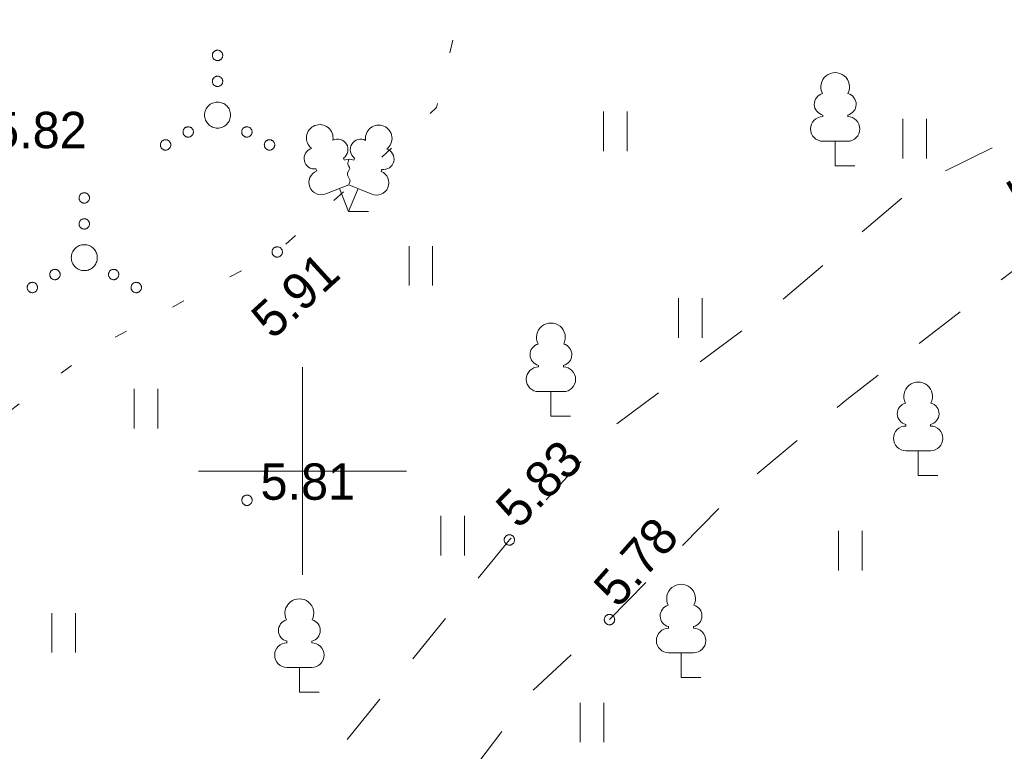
# Model space of a CAD drawing. Header units: metres. Extents: x 538891 to 1080079, y 6588829 to 13178720.
# Tile 184 of 256: x 539945 to 539964, y 6589045 to 6589059. Entities that reach past the tile are written whole.
import ezdxf

# ---------------------------------------------------------------- set-up
doc = ezdxf.new("R2010")
doc.units = ezdxf.units.M
doc.header["$LTSCALE"] = 0.4
doc.linetypes.add('KOLVIK', pattern=[3.125, 0.625, -2.5])
doc.linetypes.add('KRUUSKILL', pattern=[5, 2.5, -2.5])
doc.layers.add('GEO', color=7, linetype='Continuous')
doc.styles.add('HK Explorer Book', font='txt')

# ---------------------------------------------------------------- blocks, each defined once
blk = doc.blocks.new('LEHTP1')
at = {"color": 252, "linetype": 'Continuous', "lineweight": 9, "true_color": 0x888888}
for p, q in [((-0.48, 1.96), (-0.48, 1.9)), ((0.48, 1.96), (0.48, 1.9)), ((0.48, 0.95), (-0.48, 0.95)), ((0, 0), (0, 0.95)), ((0.76, 0), (0, 0))]:
    blk.add_line(p, q, dxfattribs=at)
for centre, radius, start, end in [((0, 3.04), 0.554, 332.5799, 207.4201), ((-0.38, 2.375), 0.425, 105.2441, 257.079), ((0.38, 2.375), 0.425, 282.921, 74.7559), ((-0.475, 1.425), 0.475, 90, 270), ((0.475, 1.425), 0.475, 270, 90)]:
    blk.add_arc(centre, radius, start, end, dxfattribs=at)
blk = doc.blocks.new('VQSA')
at = {"color": 7, "linetype": 'Continuous', "lineweight": 9, "flags": 128}
for points in [[(0.2, 2.3), (0.199, 2.28), (0.196, 2.261), (0.191, 2.242), (0.185, 2.223), (0.176, 2.206), (0.166, 2.189), (0.155, 2.173), (0.141, 2.159), (0.127, 2.145), (0.111, 2.134), (0.094, 2.124), (0.077, 2.115), (0.058, 2.109), (0.039, 2.104), (0.02, 2.101), (0, 2.1), (-0.02, 2.101), (-0.039, 2.104), (-0.058, 2.109), (-0.077, 2.115), (-0.094, 2.124), (-0.111, 2.134), (-0.127, 2.145), (-0.141, 2.159), (-0.155, 2.173), (-0.166, 2.189), (-0.176, 2.206), (-0.185, 2.223), (-0.191, 2.242), (-0.196, 2.261), (-0.199, 2.28), (-0.2, 2.3), (-0.199, 2.32), (-0.196, 2.339), (-0.191, 2.358), (-0.185, 2.377), (-0.176, 2.394), (-0.166, 2.411), (-0.155, 2.427), (-0.141, 2.441), (-0.127, 2.455), (-0.111, 2.466), (-0.094, 2.476), (-0.077, 2.485), (-0.058, 2.491), (-0.039, 2.496), (-0.02, 2.499), (0, 2.5), (0.02, 2.499), (0.039, 2.496), (0.058, 2.491), (0.077, 2.485), (0.094, 2.476), (0.111, 2.466), (0.127, 2.455), (0.141, 2.441), (0.155, 2.427), (0.166, 2.411), (0.176, 2.394), (0.185, 2.377), (0.191, 2.358), (0.196, 2.339), (0.199, 2.32)], [(0.2, 1.3), (0.199, 1.28), (0.196, 1.261), (0.191, 1.242), (0.185, 1.223), (0.176, 1.206), (0.166, 1.189), (0.155, 1.173), (0.141, 1.159), (0.127, 1.145), (0.111, 1.134), (0.094, 1.124), (0.077, 1.115), (0.058, 1.109), (0.039, 1.104), (0.02, 1.101), (0, 1.1), (-0.02, 1.101), (-0.039, 1.104), (-0.058, 1.109), (-0.077, 1.115), (-0.094, 1.124), (-0.111, 1.134), (-0.127, 1.145), (-0.141, 1.159), (-0.155, 1.173), (-0.166, 1.189), (-0.176, 1.206), (-0.185, 1.223), (-0.191, 1.242), (-0.196, 1.261), (-0.199, 1.28), (-0.2, 1.3), (-0.199, 1.32), (-0.196, 1.339), (-0.191, 1.358), (-0.185, 1.377), (-0.176, 1.394), (-0.166, 1.411), (-0.155, 1.427), (-0.141, 1.441), (-0.127, 1.455), (-0.111, 1.466), (-0.094, 1.476), (-0.077, 1.485), (-0.058, 1.491), (-0.039, 1.496), (-0.02, 1.499), (0, 1.5), (0.02, 1.499), (0.039, 1.496), (0.058, 1.491), (0.077, 1.485), (0.094, 1.476), (0.111, 1.466), (0.127, 1.455), (0.141, 1.441), (0.155, 1.427), (0.166, 1.411), (0.176, 1.394), (0.185, 1.377), (0.191, 1.358), (0.196, 1.339), (0.199, 1.32)], [(0.5, 0), (0.498, -0.049), (0.49, -0.098), (0.478, -0.145), (0.462, -0.191), (0.441, -0.236), (0.416, -0.278), (0.387, -0.317), (0.354, -0.354), (0.317, -0.387), (0.278, -0.416), (0.236, -0.441), (0.191, -0.462), (0.145, -0.478), (0.098, -0.49), (0.049, -0.498), (0, -0.5), (-0.049, -0.498), (-0.098, -0.49), (-0.145, -0.478), (-0.191, -0.462), (-0.236, -0.441), (-0.278, -0.416), (-0.317, -0.387), (-0.354, -0.354), (-0.387, -0.317), (-0.416, -0.278), (-0.441, -0.236), (-0.462, -0.191), (-0.478, -0.145), (-0.49, -0.098), (-0.498, -0.049), (-0.5, 0), (-0.498, 0.049), (-0.49, 0.098), (-0.478, 0.145), (-0.462, 0.191), (-0.441, 0.236), (-0.416, 0.278), (-0.387, 0.317), (-0.354, 0.354), (-0.317, 0.387), (-0.278, 0.416), (-0.236, 0.441), (-0.191, 0.462), (-0.145, 0.478), (-0.098, 0.49), (-0.049, 0.498), (0, 0.5), (0.049, 0.498), (0.098, 0.49), (0.145, 0.478), (0.191, 0.462), (0.236, 0.441), (0.278, 0.416), (0.317, 0.387), (0.354, 0.354), (0.387, 0.317), (0.416, 0.278), (0.441, 0.236), (0.462, 0.191), (0.478, 0.145), (0.49, 0.098), (0.498, 0.049)], [(-0.93, -0.65), (-0.931, -0.67), (-0.934, -0.689), (-0.939, -0.708), (-0.945, -0.727), (-0.954, -0.744), (-0.964, -0.761), (-0.975, -0.777), (-0.989, -0.791), (-1.003, -0.805), (-1.019, -0.816), (-1.036, -0.826), (-1.053, -0.835), (-1.072, -0.841), (-1.091, -0.846), (-1.11, -0.849), (-1.13, -0.85), (-1.15, -0.849), (-1.169, -0.846), (-1.188, -0.841), (-1.207, -0.835), (-1.224, -0.826), (-1.241, -0.816), (-1.257, -0.805), (-1.271, -0.791), (-1.285, -0.777), (-1.296, -0.761), (-1.306, -0.744), (-1.315, -0.727), (-1.321, -0.708), (-1.326, -0.689), (-1.329, -0.67), (-1.33, -0.65), (-1.329, -0.63), (-1.326, -0.611), (-1.321, -0.592), (-1.315, -0.573), (-1.306, -0.556), (-1.296, -0.539), (-1.285, -0.523), (-1.271, -0.509), (-1.257, -0.495), (-1.241, -0.484), (-1.224, -0.474), (-1.207, -0.465), (-1.188, -0.459), (-1.169, -0.454), (-1.15, -0.451), (-1.13, -0.45), (-1.11, -0.451), (-1.091, -0.454), (-1.072, -0.459), (-1.053, -0.465), (-1.036, -0.474), (-1.019, -0.484), (-1.003, -0.495), (-0.989, -0.509), (-0.975, -0.523), (-0.964, -0.539), (-0.954, -0.556), (-0.945, -0.573), (-0.939, -0.592), (-0.934, -0.611), (-0.931, -0.63)], [(1.33, -0.65), (1.329, -0.67), (1.326, -0.689), (1.321, -0.708), (1.315, -0.727), (1.306, -0.744), (1.296, -0.761), (1.285, -0.777), (1.271, -0.791), (1.257, -0.805), (1.241, -0.816), (1.224, -0.826), (1.207, -0.835), (1.188, -0.841), (1.169, -0.846), (1.15, -0.849), (1.13, -0.85), (1.11, -0.849), (1.091, -0.846), (1.072, -0.841), (1.053, -0.835), (1.036, -0.826), (1.019, -0.816), (1.003, -0.805), (0.989, -0.791), (0.975, -0.777), (0.964, -0.761), (0.954, -0.744), (0.945, -0.727), (0.939, -0.708), (0.934, -0.689), (0.931, -0.67), (0.93, -0.65), (0.931, -0.63), (0.934, -0.611), (0.939, -0.592), (0.945, -0.573), (0.954, -0.556), (0.964, -0.539), (0.975, -0.523), (0.989, -0.509), (1.003, -0.495), (1.019, -0.484), (1.036, -0.474), (1.053, -0.465), (1.072, -0.459), (1.091, -0.454), (1.11, -0.451), (1.13, -0.45), (1.15, -0.451), (1.169, -0.454), (1.188, -0.459), (1.207, -0.465), (1.224, -0.474), (1.241, -0.484), (1.257, -0.495), (1.271, -0.509), (1.285, -0.523), (1.296, -0.539), (1.306, -0.556), (1.315, -0.573), (1.321, -0.592), (1.326, -0.611), (1.329, -0.63)], [(-1.8, -1.15), (-1.801, -1.17), (-1.804, -1.189), (-1.809, -1.208), (-1.815, -1.227), (-1.824, -1.244), (-1.834, -1.261), (-1.845, -1.277), (-1.859, -1.291), (-1.873, -1.305), (-1.889, -1.316), (-1.906, -1.326), (-1.923, -1.335), (-1.942, -1.341), (-1.961, -1.346), (-1.98, -1.349), (-2, -1.35), (-2.02, -1.349), (-2.039, -1.346), (-2.058, -1.341), (-2.077, -1.335), (-2.094, -1.326), (-2.111, -1.316), (-2.127, -1.305), (-2.141, -1.291), (-2.155, -1.277), (-2.166, -1.261), (-2.176, -1.244), (-2.185, -1.227), (-2.191, -1.208), (-2.196, -1.189), (-2.199, -1.17), (-2.2, -1.15), (-2.199, -1.13), (-2.196, -1.111), (-2.191, -1.092), (-2.185, -1.073), (-2.176, -1.056), (-2.166, -1.039), (-2.155, -1.023), (-2.141, -1.009), (-2.127, -0.995), (-2.111, -0.984), (-2.094, -0.974), (-2.077, -0.965), (-2.058, -0.959), (-2.039, -0.954), (-2.02, -0.951), (-2, -0.95), (-1.98, -0.951), (-1.961, -0.954), (-1.942, -0.959), (-1.923, -0.965), (-1.906, -0.974), (-1.889, -0.984), (-1.873, -0.995), (-1.859, -1.009), (-1.845, -1.023), (-1.834, -1.039), (-1.824, -1.056), (-1.815, -1.073), (-1.809, -1.092), (-1.804, -1.111), (-1.801, -1.13)], [(2.2, -1.15), (2.199, -1.17), (2.196, -1.189), (2.191, -1.208), (2.185, -1.227), (2.176, -1.244), (2.166, -1.261), (2.155, -1.277), (2.141, -1.291), (2.127, -1.305), (2.111, -1.316), (2.094, -1.326), (2.077, -1.335), (2.058, -1.341), (2.039, -1.346), (2.02, -1.349), (2, -1.35), (1.98, -1.349), (1.961, -1.346), (1.942, -1.341), (1.923, -1.335), (1.906, -1.326), (1.889, -1.316), (1.873, -1.305), (1.859, -1.291), (1.845, -1.277), (1.834, -1.261), (1.824, -1.244), (1.815, -1.227), (1.809, -1.208), (1.804, -1.189), (1.801, -1.17), (1.8, -1.15), (1.801, -1.13), (1.804, -1.111), (1.809, -1.092), (1.815, -1.073), (1.824, -1.056), (1.834, -1.039), (1.845, -1.023), (1.859, -1.009), (1.873, -0.995), (1.889, -0.984), (1.906, -0.974), (1.923, -0.965), (1.942, -0.959), (1.961, -0.954), (1.98, -0.951), (2, -0.95), (2.02, -0.951), (2.039, -0.954), (2.058, -0.959), (2.077, -0.965), (2.094, -0.974), (2.111, -0.984), (2.127, -0.995), (2.141, -1.009), (2.155, -1.023), (2.166, -1.039), (2.176, -1.056), (2.185, -1.073), (2.191, -1.092), (2.196, -1.111), (2.199, -1.13)]]:
    blk.add_lwpolyline(points, close=True, dxfattribs=at)
blk = doc.blocks.new('LEHTP2')
at = {"color": 252, "linetype": 'Continuous', "lineweight": 9, "true_color": 0x888888}
for p, q in [((-0.17, 1.98), (-0.2, 2.05)), ((0.2, 1.97), (0.23, 2.05)), ((-1.23, 1.56), (-1.26, 1.64)), ((1.25, 1.54), (1.28, 1.62)), ((-0.88, 0.67), (0.01, 1.02)), ((0, 0), (-0.35, 0.88)), ((0, 0), (0.36, 0.88)), ((0.01, 1.02), (0.89, 0.66)), ((0.76, 0), (0, 0))]:
    blk.add_line(p, q, dxfattribs=at)
at = {"color": 252, "linetype": 'Continuous', "lineweight": 9, "true_color": 0x888888, "flags": 128}
blk.add_lwpolyline([(0.01, 2.01), (-0.03, 1.86), (-0.03, 1.82), (-0.01, 1.76), (0.03, 1.69), (0.04, 1.65), (0.01, 1.58), (-0.04, 1.48), (-0.05, 1.43), (-0.04, 1.4), (-0.02, 1.34), (0.05, 1.22), (0.06, 1.18), (0.05, 1.14), (0.02, 1.07), (0.01, 1.02)], dxfattribs=at)
at = {"color": 252, "linetype": 'Continuous', "lineweight": 9, "true_color": 0x888888}
for centre, radius, start, end in [((-1.114, 2.828), 0.512, 111.5027, 232.5173), ((-1.114, 2.828), 0.512, 350.4856, 111.5002), ((1.158, 2.811), 0.512, 67.6168, 188.6314), ((1.158, 2.811), 0.512, 306.5997, 67.6143), ((-0.429, 2.384), 0.403, 305.1345, 116.705), ((0.465, 2.377), 0.403, 62.412, 233.9825), ((-1.312, 2.036), 0.403, 106.2979, 277.8684), ((1.344, 2.015), 0.403, 261.2486, 72.8191), ((0.008, 1.535), 0.475, 66.7655, 111.5015), ((-1.053, 1.117), 0.475, 111.5014, 291.5004), ((1.07, 1.101), 0.475, 247.6166, 67.6155)]:
    blk.add_arc(centre, radius, start, end, dxfattribs=at)
blk = doc.blocks.new('VKORIS')
at = {"color": 7, "linetype": 'Continuous', "lineweight": 9}
for p, q in [((0, 4), (0, -4)), ((-4, 0), (4, 0))]:
    blk.add_line(p, q, dxfattribs=at)
blk = doc.blocks.new('HEIN')
at = {"color": 7, "linetype": 'Continuous', "lineweight": 9}
for p, q in [((-0.455, 0.761), (-0.455, -0.761)), ((0.455, 0.761), (0.455, -0.761))]:
    blk.add_line(p, q, dxfattribs=at)

msp = doc.modelspace()

# ---------------------------------------------------------------- linework, layer by layer
at = {"layer": 'GEO', "color": 8, "linetype": 'KRUUSKILL', "lineweight": 9, "true_color": 0x7d7d7d, "flags": 128}
for points in [[(540011.3613, 6589041.2888), (539999.483, 6589044.037), (539990.951, 6589046.294), (539987.7943, 6589047.9069), (539986.231, 6589049.936), (539984.1061, 6589052.6793), (539981.225, 6589055.25), (539977.2641, 6589058.022), (539974.211, 6589059.138), (539971.788, 6589059.12), (539966.203, 6589057.671), (539961.8283, 6589055.5089), (539959.112, 6589053.188), (539955.9635, 6589050.8433), (539953.982, 6589048.674), (539950.608, 6589044.52), (539948.3182, 6589041.5698), (539946.862, 6589038.507), (539945.0154, 6589034.422), (539944.316, 6589029.874), (539944.073, 6589029.1858), (539943.744, 6589028.809), (539940.711, 6589030.749), (539937.954, 6589032.915), (539936.298, 6589034.783), (539933.6106, 6589038.5593), (539931.528, 6589042.727), (539930.229, 6589044.808), (539927.706, 6589048.698), (539926.029, 6589051.324), (539921.171, 6589059.547), (539916.928, 6589068.562), (539912.006, 6589078.713), (539910.547, 6589081.751), (539907.786, 6589087.655), (539906.536, 6589090.686), (539903.496, 6589097.44), (539902.5, 6589099.896), (539902.2698, 6589101.4471), (539902.613, 6589102.535), (539904.397, 6589103.623), (539913.397, 6589109.076), (539921.385, 6589113.409), (539927.653, 6589116.602), (539936.873, 6589121.343), (539945.3, 6589125.43), (539954.952, 6589130.091), (539964.519, 6589135.032), (539971.392, 6589138.321), (539984.191, 6589145.409), (539995.965, 6589151.917), (540000.519, 6589154.727), (540005.726, 6589157.923), (540013.561, 6589161.983), (540015.7022, 6589162.6155), (540018.399, 6589162.651), (540019.6998, 6589162.2786), (540020.831, 6589161.601), (540022.5567, 6589160.4756), (540023.816, 6589158.665), (540029.352, 6589149.619), (540035.451, 6589138.052), (540041.461, 6589127.083), (540046.1, 6589117.906), (540051.276, 6589107.053), (540054.675, 6589098.684), (540060.3216, 6589088.8694)], [(539948.122, 6589028.385), (539947.093, 6589029.054), (539946.9275, 6589030.8409), (539947.094, 6589032.293), (539949.001, 6589037.717), (539950.9584, 6589041.3593), (539952.292, 6589042.925), (539954.4161, 6589045.7593), (539955.909, 6589047.14), (539958.33, 6589049.5999), (539960.509, 6589051.404), (539963.8184, 6589053.9689), (539966.97, 6589055.487), (539969.3458, 6589056.3039), (539971.97, 6589056.391), (539974.9818, 6589055.9231), (539977.7161, 6589054.3957), (539979.907, 6589052.655), (539981.8032, 6589050.4807), (539983.211, 6589048.24), (539983.6138, 6589046.1086), (539983.808, 6589044.545), (539981.092, 6589038.144), (539977.94, 6589034.097), (539974.215, 6589031.783), (539964.92, 6589031.638), (539959.7703, 6589029.8584), (539955.726, 6589028.302), (539950.801, 6589027.7754), (539948.122, 6589028.385)]]:
    msp.add_lwpolyline(points, dxfattribs=at)
at = {"layer": 'GEO', "color": 252, "linetype": 'KOLVIK', "lineweight": 9, "true_color": 0x888888, "flags": 128}
msp.add_lwpolyline([(539953.483, 6589060.726), (539952.581, 6589057.002), (539949.514, 6589054.22), (539946.027, 6589052.386), (539942.819, 6589050.012), (539939.566, 6589047.644), (539937.6738, 6589050.4645), (539937.648, 6589053.838), (539939.043, 6589060.537), (539941.031, 6589061.986), (539946.251, 6589064.829)], dxfattribs=at)
at = {"layer": 'GEO', "color": 8, "linetype": 'Continuous', "lineweight": 9, "true_color": 0x7d7d7d, "flags": 128}
for points in [[(539949.614, 6589054.22), (539949.6135, 6589054.2102), (539949.6121, 6589054.2005), (539949.6097, 6589054.191), (539949.6064, 6589054.1817), (539949.6022, 6589054.1729), (539949.5971, 6589054.1644), (539949.5913, 6589054.1566), (539949.5847, 6589054.1493), (539949.5774, 6589054.1427), (539949.5696, 6589054.1369), (539949.5611, 6589054.1318), (539949.5523, 6589054.1276), (539949.543, 6589054.1243), (539949.5335, 6589054.1219), (539949.5238, 6589054.1205), (539949.514, 6589054.12), (539949.5042, 6589054.1205), (539949.4945, 6589054.1219), (539949.485, 6589054.1243), (539949.4757, 6589054.1276), (539949.4669, 6589054.1318), (539949.4584, 6589054.1369), (539949.4506, 6589054.1427), (539949.4433, 6589054.1493), (539949.4367, 6589054.1566), (539949.4309, 6589054.1644), (539949.4258, 6589054.1729), (539949.4216, 6589054.1817), (539949.4183, 6589054.191), (539949.4159, 6589054.2005), (539949.4145, 6589054.2102), (539949.414, 6589054.22), (539949.4145, 6589054.2298), (539949.4159, 6589054.2395), (539949.4183, 6589054.249), (539949.4216, 6589054.2583), (539949.4258, 6589054.2671), (539949.4309, 6589054.2756), (539949.4367, 6589054.2834), (539949.4433, 6589054.2907), (539949.4506, 6589054.2973), (539949.4584, 6589054.3031), (539949.4669, 6589054.3082), (539949.4757, 6589054.3124), (539949.485, 6589054.3157), (539949.4945, 6589054.3181), (539949.5042, 6589054.3195), (539949.514, 6589054.32), (539949.5238, 6589054.3195), (539949.5335, 6589054.3181), (539949.543, 6589054.3157), (539949.5523, 6589054.3124), (539949.5611, 6589054.3082), (539949.5696, 6589054.3031), (539949.5774, 6589054.2973), (539949.5847, 6589054.2907), (539949.5913, 6589054.2834), (539949.5971, 6589054.2756), (539949.6022, 6589054.2671), (539949.6064, 6589054.2583), (539949.6097, 6589054.249), (539949.6121, 6589054.2395), (539949.6135, 6589054.2298)], [(539949.032, 6589049.438), (539949.0315, 6589049.4282), (539949.0301, 6589049.4185), (539949.0277, 6589049.409), (539949.0244, 6589049.3997), (539949.0202, 6589049.3909), (539949.0151, 6589049.3824), (539949.0093, 6589049.3746), (539949.0027, 6589049.3673), (539948.9954, 6589049.3607), (539948.9876, 6589049.3549), (539948.9791, 6589049.3498), (539948.9703, 6589049.3456), (539948.961, 6589049.3423), (539948.9515, 6589049.3399), (539948.9418, 6589049.3385), (539948.932, 6589049.338), (539948.9222, 6589049.3385), (539948.9125, 6589049.3399), (539948.903, 6589049.3423), (539948.8937, 6589049.3456), (539948.8849, 6589049.3498), (539948.8764, 6589049.3549), (539948.8686, 6589049.3607), (539948.8613, 6589049.3673), (539948.8547, 6589049.3746), (539948.8489, 6589049.3824), (539948.8438, 6589049.3909), (539948.8396, 6589049.3997), (539948.8363, 6589049.409), (539948.8339, 6589049.4185), (539948.8325, 6589049.4282), (539948.832, 6589049.438), (539948.8325, 6589049.4478), (539948.8339, 6589049.4575), (539948.8363, 6589049.467), (539948.8396, 6589049.4763), (539948.8438, 6589049.4851), (539948.8489, 6589049.4936), (539948.8547, 6589049.5014), (539948.8613, 6589049.5087), (539948.8686, 6589049.5153), (539948.8764, 6589049.5211), (539948.8849, 6589049.5262), (539948.8937, 6589049.5304), (539948.903, 6589049.5337), (539948.9125, 6589049.5361), (539948.9222, 6589049.5375), (539948.932, 6589049.538), (539948.9418, 6589049.5375), (539948.9515, 6589049.5361), (539948.961, 6589049.5337), (539948.9703, 6589049.5304), (539948.9791, 6589049.5262), (539948.9876, 6589049.5211), (539948.9954, 6589049.5153), (539949.0027, 6589049.5087), (539949.0093, 6589049.5014), (539949.0151, 6589049.4936), (539949.0202, 6589049.4851), (539949.0244, 6589049.4763), (539949.0277, 6589049.467), (539949.0301, 6589049.4575), (539949.0315, 6589049.4478)], [(539954.082, 6589048.674), (539954.0815, 6589048.6642), (539954.0801, 6589048.6545), (539954.0777, 6589048.645), (539954.0744, 6589048.6357), (539954.0702, 6589048.6269), (539954.0651, 6589048.6184), (539954.0593, 6589048.6106), (539954.0527, 6589048.6033), (539954.0454, 6589048.5967), (539954.0376, 6589048.5909), (539954.0291, 6589048.5858), (539954.0203, 6589048.5816), (539954.011, 6589048.5783), (539954.0015, 6589048.5759), (539953.9918, 6589048.5745), (539953.982, 6589048.574), (539953.9722, 6589048.5745), (539953.9625, 6589048.5759), (539953.953, 6589048.5783), (539953.9437, 6589048.5816), (539953.9349, 6589048.5858), (539953.9264, 6589048.5909), (539953.9186, 6589048.5967), (539953.9113, 6589048.6033), (539953.9047, 6589048.6106), (539953.8989, 6589048.6184), (539953.8938, 6589048.6269), (539953.8896, 6589048.6357), (539953.8863, 6589048.645), (539953.8839, 6589048.6545), (539953.8825, 6589048.6642), (539953.882, 6589048.674), (539953.8825, 6589048.6838), (539953.8839, 6589048.6935), (539953.8863, 6589048.703), (539953.8896, 6589048.7123), (539953.8938, 6589048.7211), (539953.8989, 6589048.7296), (539953.9047, 6589048.7374), (539953.9113, 6589048.7447), (539953.9186, 6589048.7513), (539953.9264, 6589048.7571), (539953.9349, 6589048.7622), (539953.9437, 6589048.7664), (539953.953, 6589048.7697), (539953.9625, 6589048.7721), (539953.9722, 6589048.7735), (539953.982, 6589048.774), (539953.9918, 6589048.7735), (539954.0015, 6589048.7721), (539954.011, 6589048.7697), (539954.0203, 6589048.7664), (539954.0291, 6589048.7622), (539954.0376, 6589048.7571), (539954.0454, 6589048.7513), (539954.0527, 6589048.7447), (539954.0593, 6589048.7374), (539954.0651, 6589048.7296), (539954.0702, 6589048.7211), (539954.0744, 6589048.7123), (539954.0777, 6589048.703), (539954.0801, 6589048.6935), (539954.0815, 6589048.6838)], [(539956.009, 6589047.14), (539956.0085, 6589047.1302), (539956.0071, 6589047.1205), (539956.0047, 6589047.111), (539956.0014, 6589047.1017), (539955.9972, 6589047.0929), (539955.9921, 6589047.0844), (539955.9863, 6589047.0766), (539955.9797, 6589047.0693), (539955.9724, 6589047.0627), (539955.9646, 6589047.0569), (539955.9561, 6589047.0518), (539955.9473, 6589047.0476), (539955.938, 6589047.0443), (539955.9285, 6589047.0419), (539955.9188, 6589047.0405), (539955.909, 6589047.04), (539955.8992, 6589047.0405), (539955.8895, 6589047.0419), (539955.88, 6589047.0443), (539955.8707, 6589047.0476), (539955.8619, 6589047.0518), (539955.8534, 6589047.0569), (539955.8456, 6589047.0627), (539955.8383, 6589047.0693), (539955.8317, 6589047.0766), (539955.8259, 6589047.0844), (539955.8208, 6589047.0929), (539955.8166, 6589047.1017), (539955.8133, 6589047.111), (539955.8109, 6589047.1205), (539955.8095, 6589047.1302), (539955.809, 6589047.14), (539955.8095, 6589047.1498), (539955.8109, 6589047.1595), (539955.8133, 6589047.169), (539955.8166, 6589047.1783), (539955.8208, 6589047.1871), (539955.8259, 6589047.1956), (539955.8317, 6589047.2034), (539955.8383, 6589047.2107), (539955.8456, 6589047.2173), (539955.8534, 6589047.2231), (539955.8619, 6589047.2282), (539955.8707, 6589047.2324), (539955.88, 6589047.2357), (539955.8895, 6589047.2381), (539955.8992, 6589047.2395), (539955.909, 6589047.24), (539955.9188, 6589047.2395), (539955.9285, 6589047.2381), (539955.938, 6589047.2357), (539955.9473, 6589047.2324), (539955.9561, 6589047.2282), (539955.9646, 6589047.2231), (539955.9724, 6589047.2173), (539955.9797, 6589047.2107), (539955.9863, 6589047.2034), (539955.9921, 6589047.1956), (539955.9972, 6589047.1871), (539956.0014, 6589047.1783), (539956.0047, 6589047.169), (539956.0071, 6589047.1595), (539956.0085, 6589047.1498)]]:
    msp.add_lwpolyline(points, close=True, dxfattribs=at)

# ---------------------------------------------------------------- block references
at = {"layer": 'GEO', "color": 8, "true_color": 0x7d7d7d, "xscale": 0.5, "yscale": 0.5, "zscale": 0.5}
for name, p in [('VQSA', (539948.3654, 6589056.8561)), ('LEHTP1', (539960.254, 6589055.877)), ('HEIN', (539956.0226, 6589056.5447)), ('LEHTP2', (539950.889, 6589055.002)), ('HEIN', (539961.7834, 6589056.4008)), ('VQSA', (539945.8005, 6589054.1106)), ('HEIN', (539952.2781, 6589053.9545)), ('HEIN', (539957.4628, 6589052.9472)), ('LEHTP1', (539954.782, 6589051.055)), ('VKORIS', (539950, 6589050)), ('LEHTP1', (539961.851, 6589049.918)), ('HEIN', (539946.9856, 6589051.2026)), ('HEIN', (539952.8904, 6589048.7564)), ('HEIN', (539960.5422, 6589048.4675)), ('LEHTP1', (539957.287, 6589046.024)), ('LEHTP1', (539949.94, 6589045.743)), ('HEIN', (539945.4014, 6589046.8857)), ('HEIN', (539955.5736, 6589045.1579))]:
    msp.add_blockref(name, p, dxfattribs=at)

# ---------------------------------------------------------------- texts
at = {"layer": 'GEO', "color": 8, "true_color": 0x7d7d7d, "char_height": 0.7, "attachment_point": 7, "line_spacing_factor": 0.25, "style": 'HK Explorer Book'}
for s, insert in [(' 5.82', (539943.766, 6589056.209)), (' 5.81', (539948.932, 6589049.438))]:
    msp.add_mtext(s, dxfattribs=dict(at, insert=insert))
at = {"layer": 'GEO', "color": 8, "true_color": 0x7d7d7d, "char_height": 0.7, "line_spacing_factor": 0.25, "style": 'HK Explorer Book'}
for s, insert, attachment_point, rotation in [('kruus', (539964.6764, 6589055.7577), 5, 30.27325), (' 5.91', (539949.2391, 6589052.333), 7, 42.43593), (' 5.83', (539953.982, 6589048.674), 7, 45.30274), (' 5.78', (539955.909, 6589047.14), 7, 48.48776)]:
    msp.add_mtext(s, dxfattribs=dict(at, insert=insert, attachment_point=attachment_point, rotation=rotation))

doc.saveas('drawing.dxf')
